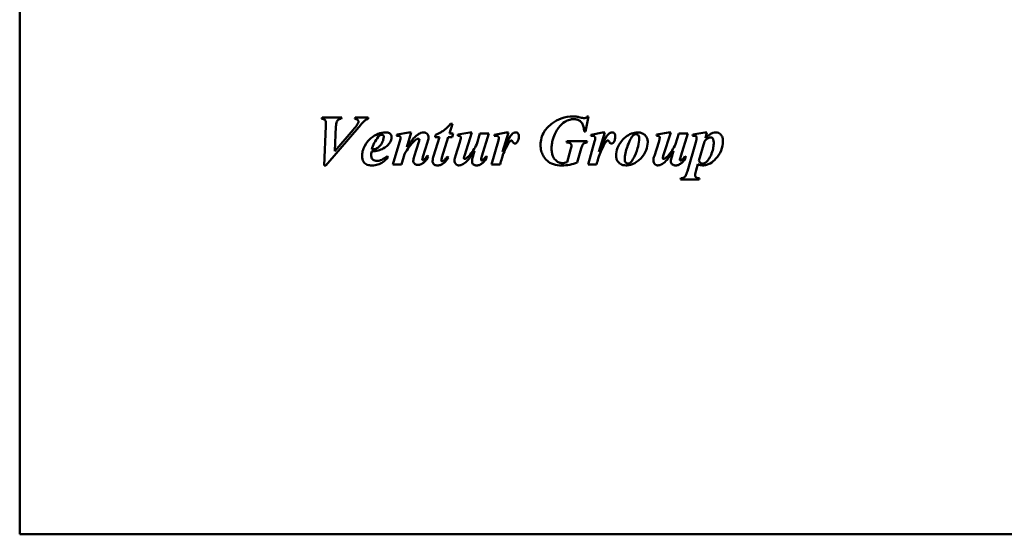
# Model space of a CAD drawing. Header units: millimetres. Extents: x 661 to 1019, y 378 to 810.
# Tile 1 of 3: x 661 to 829, y 506 to 594. Entities that reach past the tile are written whole.
import ezdxf

# ---------------------------------------------------------------- set-up
doc = ezdxf.new("R2010")
doc.units = ezdxf.units.MM
doc.header["$LTSCALE"] = 4
doc.layers.add('Widoczne (ISO)', color=7, linetype='Continuous', lineweight=50)

msp = doc.modelspace()

# ---------------------------------------------------------------- linework, layer by layer
at = {"layer": 'Widoczne (ISO)'}
for p, q in [((661, 639.8), (661, 506.2)), ((712.56, 577.3), (712.49, 577.09)), ((712.56, 577.3), (715.92, 577.3)), ((713.2, 569.12), (719.17, 576.05)), ((715.85, 577.09), (715.92, 577.3)), ((718.22, 577.3), (718.14, 577.09)), ((718.22, 577.3), (720.43, 577.3)), ((720.43, 577.09), (720.43, 577.3)), ((734.29, 574.61), (734.79, 576.22)), ((734.47, 576.22), (734.79, 576.22)), ((757.47, 574.92), (758.02, 577.49)), ((757.81, 577.49), (758.02, 577.49)), ((713.2, 575.81), (712.94, 569.12)), ((714.75, 571.58), (714.94, 575.75)), ((717.87, 575.21), (714.75, 571.58)), ((725.35, 574.42), (725.28, 574.2)), ((727.39, 574.77), (725.35, 574.42)), ((727, 572.24), (727.77, 574.77)), ((727.39, 574.77), (727.77, 574.77)), ((731.94, 574.37), (731.83, 573.93)), ((734.29, 574.61), (734.95, 574.61)), ((734.75, 573.93), (734.95, 574.61)), ((735.75, 574.42), (735.7, 574.2)), ((737.75, 574.77), (735.75, 574.42)), ((736.84, 570.77), (738.1, 574.77)), ((737.75, 574.77), (738.1, 574.77)), ((739.5, 574.56), (738.94, 572.75)), ((741, 574.61), (739.5, 574.56)), ((739.82, 570.69), (741, 574.61)), ((742, 574.38), (741.94, 574.21)), ((743.97, 574.77), (742, 574.38)), ((743.32, 571.46), (744.36, 574.77)), ((743.97, 574.77), (744.36, 574.77)), ((757.47, 574.92), (757.26, 574.92)), ((758.45, 574.38), (758.39, 574.21)), ((760.42, 574.77), (758.45, 574.38)), ((759.77, 571.46), (760.81, 574.77)), ((760.42, 574.77), (760.81, 574.77)), ((769.68, 574.42), (769.62, 574.2)), ((771.67, 574.77), (769.68, 574.42)), ((770.76, 570.77), (772.02, 574.77)), ((771.67, 574.77), (772.02, 574.77)), ((773.42, 574.56), (772.87, 572.75)), ((774.92, 574.61), (773.42, 574.56)), ((773.74, 570.69), (774.92, 574.61)), ((775.82, 574.44), (775.75, 574.21)), ((777.85, 574.77), (775.82, 574.44)), ((777.85, 574.77), (778.21, 574.77)), ((777.94, 573.81), (778.21, 574.77)), ((725.77, 573.08), (724.62, 569.3)), ((729.07, 573.16), (728.27, 570.63)), ((729.76, 570.61), (730.56, 573.09)), ((732.58, 573.93), (731.58, 570.73)), ((732.58, 573.93), (731.83, 573.93)), ((733.01, 570.47), (734.08, 573.93)), ((734.75, 573.93), (734.08, 573.93)), ((736.06, 573.12), (735.32, 570.76)), ((742.6, 573.21), (741.48, 569.3)), ((754.33, 573.26), (754.27, 573.04)), ((754.33, 573.26), (757.77, 573.26)), ((757.71, 573.04), (757.77, 573.26)), ((759.05, 573.21), (757.93, 569.3)), ((769.98, 573.12), (769.24, 570.76)), ((776.3, 573.13), (774.87, 568.17)), ((776.83, 569.91), (777.77, 573.24)), ((726.13, 569.3), (726.64, 571.05)), ((738.59, 571.62), (738.3, 570.62)), ((754.94, 571.82), (754.34, 569.7)), ((756.09, 569.64), (756.78, 572.02)), ((772.51, 571.62), (772.22, 570.62)), ((723.86, 570.56), (723.68, 570.71)), ((726.13, 569.3), (724.62, 569.3)), ((730.73, 570.67), (730.51, 570.8)), ((734.12, 570.51), (733.91, 570.64)), ((740.74, 570.57), (740.54, 570.71)), ((742.92, 569.3), (741.48, 569.3)), ((759.38, 569.3), (757.93, 569.3)), ((774.66, 570.57), (774.46, 570.71)), ((776.37, 568.3), (776.68, 569.36)), ((713.2, 569.12), (712.94, 569.12)), ((773.77, 566.94), (773.71, 566.72)), ((776.86, 566.72), (773.71, 566.72)), ((776.86, 566.72), (776.91, 566.94)), ((661, 506.2), (832.5, 506.2))]:
    msp.add_line(p, q, dxfattribs=at)
for points, knots in [([(713.22, 576.43), (713.22, 576.5), (713.21, 576.57), (713.18, 576.71), (713.16, 576.76), (713.09, 576.88), (713.04, 576.92), (712.96, 576.98), (712.9, 577), (712.73, 577.06), (712.6, 577.08), (712.49, 577.09)], [0, 0, 0, 0, 0.0218273, 0.0218273, 0.0403496, 0.0403496, 0.0635776, 0.0635776, 0.1088499, 0.1088499, 0.1916639, 0.1916639, 0.1916639, 0.1916639]), ([(713.2, 575.81), (713.2, 575.94), (713.21, 576.06), (713.22, 576.31), (713.22, 576.41), (713.22, 576.43)], [0, 0, 0, 0, 0.03709445, 0.03709445, 0.07794275, 0.07794275, 0.07794275, 0.07794275]), ([(715.85, 577.09), (715.75, 577.09), (715.65, 577.08), (715.47, 577.03), (715.39, 576.99), (715.26, 576.89), (715.21, 576.84), (715.14, 576.75), (715.1, 576.68), (714.99, 576.38), (714.96, 576.07), (714.94, 575.75)], [0, 0, 0, 0, 0.0297325, 0.0297325, 0.0559887, 0.0559887, 0.0807501, 0.0807501, 0.125334, 0.125334, 0.2705869, 0.2705869, 0.2705869, 0.2705869]), ([(717.87, 575.21), (718.11, 575.48), (718.43, 575.86), (718.66, 576.24), (718.7, 576.33), (718.75, 576.48), (718.77, 576.57), (718.77, 576.65)], [0, 0, 0, 0, 0.1077348, 0.1077348, 0.1644793, 0.1644793, 0.230338, 0.230338, 0.230338, 0.230338]), ([(718.77, 576.65), (718.77, 576.69), (718.76, 576.72), (718.73, 576.8), (718.72, 576.83), (718.64, 576.92), (718.58, 576.96), (718.46, 577.02), (718.31, 577.06), (718.14, 577.09)], [0, 0, 0, 0, 0.0113168, 0.0113168, 0.0229223, 0.0229223, 0.0476398, 0.0476398, 0.1671753, 0.1671753, 0.1671753, 0.1671753]), ([(719.97, 576.88), (719.85, 576.79), (719.69, 576.63), (719.43, 576.36), (719.29, 576.2), (719.17, 576.05)], [0, 0, 0, 0, 0.04665221, 0.04665221, 0.09429163, 0.09429163, 0.09429163, 0.09429163]), ([(720.43, 577.09), (720.35, 577.07), (720.26, 577.04), (720.17, 577), (720.1, 576.97), (720.03, 576.93), (719.97, 576.88)], [0, 0, 0, 0, 0.02732072, 0.02732072, 0.02732072, 0.05112707, 0.05112707, 0.05112707, 0.05112707]), ([(731.94, 574.37), (732.27, 574.49), (732.58, 574.64), (733.23, 575.02), (733.68, 575.35), (734.47, 576.22)], [0, 0, 0, 0, 0.1037503, 0.1037503, 0.2247604, 0.2247604, 0.2247604, 0.2247604]), ([(749.83, 572.61), (749.83, 573.02), (749.88, 573.43), (750.09, 574.19), (750.25, 574.54), (750.8, 575.46), (751.29, 575.94), (751.85, 576.35)], [0, 0, 0, 0, 0.1229578, 0.1229578, 0.238777, 0.238777, 0.4446975, 0.4446975, 0.4446975, 0.4446975]), ([(755.47, 577.03), (755.25, 577.03), (755.02, 577), (754.51, 576.86), (754.24, 576.73), (753.59, 576.33), (753.23, 576.01), (752.56, 575.1), (752.17, 574.41), (751.86, 573.3), (751.8, 573.02), (751.73, 572.48), (751.71, 572.22), (751.71, 571.96)], [0, 0, 0, 0, 0.0682798, 0.0682798, 0.1589783, 0.1589783, 0.2968861, 0.2968861, 0.4265092, 0.4265092, 0.4684486, 0.4684486, 0.5072841, 0.5072841, 0.5072841, 0.5072841]), ([(751.85, 576.35), (752.3, 576.68), (752.79, 576.94), (753.32, 577.13), (754, 577.38), (754.7, 577.49), (755.42, 577.49)], [0, 0, 0, 0, 0.1690319, 0.1690319, 0.1690319, 0.3845571, 0.3845571, 0.3845571, 0.3845571]), ([(755.42, 577.49), (755.53, 577.49), (755.64, 577.48), (755.76, 577.48), (755.86, 577.47), (755.96, 577.46), (756.07, 577.45)], [0, 0, 0, 0, 0.0334696, 0.0334696, 0.0334696, 0.064741, 0.064741, 0.064741, 0.064741]), ([(757.26, 574.92), (757.25, 575.19), (757.22, 575.47), (757.1, 575.94), (757.03, 576.15), (756.79, 576.53), (756.64, 576.65), (756.39, 576.83), (756.23, 576.91), (755.87, 577.01), (755.67, 577.03), (755.47, 577.03)], [0, 0, 0, 0, 0.0816768, 0.0816768, 0.1458642, 0.1458642, 0.2175095, 0.2175095, 0.3065516, 0.3065516, 0.4072361, 0.4072361, 0.4072361, 0.4072361]), ([(756.07, 577.45), (756.16, 577.44), (756.28, 577.41), (756.37, 577.39), (756.52, 577.36), (756.68, 577.32), (756.83, 577.28)], [0, 0, 0, 0, 0.02753206, 0.02753206, 0.02753206, 0.07445875, 0.07445875, 0.07445875, 0.07445875]), ([(756.83, 577.28), (756.93, 577.26), (757.03, 577.24), (757.13, 577.22), (757.19, 577.21), (757.26, 577.2), (757.32, 577.2)], [0, 0, 0, 0, 0.02887789, 0.02887789, 0.02887789, 0.04793219, 0.04793219, 0.04793219, 0.04793219]), ([(757.32, 577.2), (757.38, 577.2), (757.44, 577.21), (757.5, 577.23), (757.55, 577.26), (757.61, 577.29), (757.66, 577.33), (757.71, 577.38), (757.76, 577.43), (757.81, 577.49)], [0, 0, 0, 0, 0.01876032, 0.01876032, 0.01876032, 0.03739625, 0.03739625, 0.03739625, 0.05904613, 0.05904613, 0.05904613, 0.05904613]), ([(719.38, 570.7), (719.38, 570.99), (719.41, 571.28), (719.57, 571.88), (719.69, 572.18), (720.18, 573.1), (720.57, 573.51), (721.3, 574.12), (721.75, 574.36), (722.54, 574.68), (722.97, 574.77), (723.42, 574.77)], [0, 0, 0, 0, 0.0872965, 0.0872965, 0.1854515, 0.1854515, 0.39948, 0.39948, 0.669699, 0.669699, 0.9621285, 0.9621285, 0.9621285, 0.9621285]), ([(722.77, 574.38), (722.71, 574.38), (722.65, 574.37), (722.53, 574.32), (722.47, 574.29), (722.31, 574.18), (722.22, 574.08), (722.13, 573.99)], [-0.07553171, -0.07553171, -0.07553171, -0.07553171, -0.05812386, -0.05812386, -0.03755816, -0.03755816, 0, 0, 0, 0]), ([(723.09, 574.03), (723.09, 574.08), (723.09, 574.14), (723.07, 574.19), (723.05, 574.24), (723.02, 574.27), (723, 574.29), (722.97, 574.32), (722.94, 574.34), (722.9, 574.36), (722.86, 574.37), (722.81, 574.38), (722.77, 574.38)], [0, 0, 0, 0, 0.01618045, 0.01618045, 0.01618045, 0.03190449, 0.03190449, 0.03190449, 0.05700999, 0.05700999, 0.05700999, 0.08526115, 0.08526115, 0.08526115, 0.08526115]), ([(723.42, 574.77), (723.54, 574.77), (723.66, 574.76), (723.87, 574.72), (723.97, 574.68), (724.16, 574.56), (724.23, 574.48), (724.33, 574.35), (724.37, 574.28), (724.42, 574.12), (724.43, 574.03), (724.43, 573.94)], [0, 0, 0, 0, 0.0352948, 0.0352948, 0.0653163, 0.0653163, 0.1045154, 0.1045154, 0.1470074, 0.1470074, 0.1913937, 0.1913937, 0.1913937, 0.1913937]), ([(728.17, 573.76), (728.37, 573.97), (728.61, 574.19), (728.93, 574.43), (729.14, 574.57), (729.58, 574.74), (729.76, 574.77), (729.93, 574.77)], [0, 0, 0, 0, 0.0869024, 0.0869024, 0.1196737, 0.1196737, 0.1389978, 0.1389978, 0.1389978, 0.1389978]), ([(729.93, 574.77), (729.99, 574.77), (730.06, 574.77), (730.18, 574.74), (730.24, 574.71), (730.4, 574.62), (730.48, 574.54), (730.59, 574.4), (730.64, 574.31), (730.71, 574.11), (730.72, 574), (730.72, 573.88)], [0, 0, 0, 0, 0.0191088, 0.0191088, 0.0376763, 0.0376763, 0.0763028, 0.0763028, 0.1316412, 0.1316412, 0.1912405, 0.1912405, 0.1912405, 0.1912405]), ([(743.32, 571.46), (743.54, 571.97), (743.79, 572.51), (744.3, 573.52), (744.64, 574.15), (744.92, 574.44)], [0, 0, 0, 0, 0.1672942, 0.1672942, 0.3462569, 0.3462569, 0.3462569, 0.3462569]), ([(744.92, 574.44), (745.01, 574.53), (745.11, 574.62), (745.28, 574.71), (745.34, 574.73), (745.47, 574.77), (745.53, 574.77), (745.59, 574.77)], [0, 0, 0, 0, 0.03829056, 0.03829056, 0.05784511, 0.05784511, 0.07659457, 0.07659457, 0.07659457, 0.07659457]), ([(745.59, 574.77), (745.66, 574.77), (745.73, 574.76), (745.79, 574.74), (745.85, 574.71), (745.9, 574.68), (745.94, 574.64), (745.96, 574.62), (745.97, 574.61), (745.98, 574.59), (746.01, 574.56), (746.04, 574.52), (746.07, 574.46), (746.09, 574.4), (746.11, 574.34), (746.12, 574.29), (746.13, 574.22), (746.13, 574.15), (746.13, 574.08)], [0, 0, 0, 0, 0.02093019, 0.02093019, 0.02093019, 0.0394138, 0.0394138, 0.0394138, 0.04451318, 0.04451318, 0.04451318, 0.05552191, 0.05552191, 0.05552191, 0.06573365, 0.06573365, 0.06573365, 0.07747036, 0.07747036, 0.07747036, 0.07747036]), ([(759.77, 571.46), (759.99, 571.97), (760.24, 572.51), (760.75, 573.52), (761.09, 574.15), (761.38, 574.44)], [0, 0, 0, 0, 0.1672942, 0.1672942, 0.3462569, 0.3462569, 0.3462569, 0.3462569]), ([(761.38, 574.44), (761.46, 574.53), (761.56, 574.62), (761.73, 574.71), (761.79, 574.73), (761.92, 574.77), (761.98, 574.77), (762.04, 574.77)], [0, 0, 0, 0, 0.03829056, 0.03829056, 0.05784511, 0.05784511, 0.07659457, 0.07659457, 0.07659457, 0.07659457]), ([(762.04, 574.77), (762.11, 574.77), (762.18, 574.76), (762.24, 574.74), (762.3, 574.71), (762.35, 574.68), (762.4, 574.64), (762.41, 574.62), (762.42, 574.61), (762.43, 574.59), (762.46, 574.56), (762.49, 574.52), (762.52, 574.46), (762.54, 574.4), (762.56, 574.34), (762.57, 574.29), (762.58, 574.22), (762.58, 574.15), (762.58, 574.08)], [0, 0, 0, 0, 0.02093019, 0.02093019, 0.02093019, 0.0394138, 0.0394138, 0.0394138, 0.04451318, 0.04451318, 0.04451318, 0.05552191, 0.05552191, 0.05552191, 0.06573365, 0.06573365, 0.06573365, 0.07747036, 0.07747036, 0.07747036, 0.07747036]), ([(762.72, 570.79), (762.72, 571.24), (762.8, 571.69), (763.04, 572.33), (763.3, 572.96), (764.01, 573.71), (764.19, 573.88), (764.63, 574.21), (764.96, 574.43), (765.7, 574.71), (766.04, 574.77), (766.4, 574.77)], [0, 0, 0, 0, 0.1370693, 0.1370693, 0.2060012, 0.2060012, 0.2219751, 0.2219751, 0.2363619, 0.2363619, 0.2484018, 0.2484018, 0.2484018, 0.2484018]), ([(766.16, 574.46), (766.06, 574.46), (765.96, 574.45), (765.87, 574.41), (765.78, 574.38), (765.71, 574.34), (765.64, 574.28)], [0, 0, 0, 0, 0.02938927, 0.02938927, 0.02938927, 0.05713154, 0.05713154, 0.05713154, 0.05713154]), ([(766.65, 573.82), (766.65, 573.93), (766.64, 574.04), (766.57, 574.21), (766.53, 574.27), (766.43, 574.37), (766.38, 574.4), (766.3, 574.44), (766.27, 574.45), (766.22, 574.46), (766.19, 574.46), (766.16, 574.46)], [-0.1022673, -0.1022673, -0.1022673, -0.1022673, -0.0603042, -0.0603042, -0.0353895, -0.0353895, -0.0172447, -0.0172447, -0.0086947, -0.0086947, 0, 0, 0, 0]), ([(766.4, 574.77), (766.55, 574.77), (766.69, 574.76), (766.98, 574.69), (767.11, 574.64), (767.38, 574.51), (767.56, 574.4), (767.86, 574.05), (767.94, 573.88), (768.07, 573.54), (768.11, 573.32), (768.11, 573.11)], [0, 0, 0, 0, 0.0438288, 0.0438288, 0.0874922, 0.0874922, 0.1344235, 0.1344235, 0.1748431, 0.1748431, 0.2314813, 0.2314813, 0.2314813, 0.2314813]), ([(777.94, 573.81), (778.17, 574.02), (778.44, 574.25), (778.82, 574.5), (779, 574.61), (779.41, 574.74), (779.58, 574.77), (779.75, 574.77)], [0, 0, 0, 0, 0.0922617, 0.0922617, 0.1366367, 0.1366367, 0.168426, 0.168426, 0.168426, 0.168426]), ([(779.75, 574.77), (779.91, 574.77), (780.05, 574.75), (780.31, 574.64), (780.41, 574.57), (780.64, 574.34), (780.73, 574.17), (780.83, 573.94), (780.87, 573.82), (780.91, 573.57), (780.92, 573.43), (780.92, 573.3)], [0, 0, 0, 0, 0.0453466, 0.0453466, 0.0834158, 0.0834158, 0.1431482, 0.1431482, 0.2037893, 0.2037893, 0.2694081, 0.2694081, 0.2694081, 0.2694081]), ([(723.09, 574.03), (723.09, 573.85), (723.06, 573.68), (722.95, 573.28), (722.85, 573.08), (722.58, 572.6), (722.37, 572.39), (722, 572.1), (721.85, 572.03), (721.52, 571.91), (721.27, 571.86), (721.05, 571.83)], [0, 0, 0, 0, 0.0528421, 0.0528421, 0.124449, 0.124449, 0.3394936, 0.3394936, 0.5557031, 0.5557031, 0.9300854, 0.9300854, 0.9300854, 0.9300854]), ([(722.13, 573.99), (721.86, 573.69), (721.65, 573.33), (721.3, 572.6), (721.16, 572.21), (721.05, 571.83)], [-0.2412905, -0.2412905, -0.2412905, -0.2412905, -0.1207898, -0.1207898, 0, 0, 0, 0]), ([(724.18, 573.11), (724.05, 572.89), (723.9, 572.7), (723.61, 572.43), (723.39, 572.23), (722.73, 571.88), (722.45, 571.78), (722.15, 571.7)], [0, 0, 0, 0, 0.0748484, 0.0748484, 0.1171597, 0.1171597, 0.1466755, 0.1466755, 0.1466755, 0.1466755]), ([(724.43, 573.94), (724.43, 573.8), (724.41, 573.66), (724.37, 573.52), (724.32, 573.37), (724.26, 573.24), (724.18, 573.11)], [0, 0, 0, 0, 0.04332891, 0.04332891, 0.04332891, 0.08886551, 0.08886551, 0.08886551, 0.08886551]), ([(725.94, 573.88), (725.94, 573.92), (725.93, 573.96), (725.92, 574), (725.91, 574.02), (725.9, 574.04), (725.88, 574.05), (725.88, 574.06), (725.87, 574.07), (725.87, 574.07), (725.84, 574.1), (725.81, 574.12), (725.78, 574.13), (725.76, 574.14), (725.74, 574.15), (725.72, 574.16), (725.68, 574.17), (725.64, 574.18), (725.61, 574.18), (725.52, 574.2), (725.4, 574.2), (725.28, 574.2)], [0, 0, 0, 0, 0.0120599, 0.0120599, 0.0120599, 0.0195084, 0.0195084, 0.0195084, 0.0242515, 0.0242515, 0.0242515, 0.0439097, 0.0439097, 0.0439097, 0.0574315, 0.0574315, 0.0574315, 0.0833186, 0.0833186, 0.0833186, 0.1664059, 0.1664059, 0.1664059, 0.1664059]), ([(725.77, 573.08), (725.81, 573.21), (725.84, 573.35), (725.91, 573.62), (725.93, 573.77), (725.94, 573.88)], [0, 0, 0, 0, 0.04101168, 0.04101168, 0.08127288, 0.08127288, 0.08127288, 0.08127288]), ([(728.37, 573.38), (728.01, 573.06), (727.69, 572.68), (727.13, 571.9), (726.87, 571.48), (726.64, 571.05)], [0, 0, 0, 0, 0.1442359, 0.1442359, 0.2885523, 0.2885523, 0.2885523, 0.2885523]), ([(727, 572.24), (727.18, 572.5), (727.38, 572.77), (727.67, 573.16), (727.79, 573.31), (727.99, 573.55), (728.08, 573.66), (728.17, 573.76)], [0, 0, 0, 0, 0.0940699, 0.0940699, 0.1484438, 0.1484438, 0.188019, 0.188019, 0.188019, 0.188019]), ([(728.96, 573.69), (728.92, 573.69), (728.87, 573.68), (728.77, 573.65), (728.72, 573.63), (728.57, 573.54), (728.46, 573.46), (728.37, 573.38)], [0, 0, 0, 0, 0.01387319, 0.01387319, 0.03035796, 0.03035796, 0.06718857, 0.06718857, 0.06718857, 0.06718857]), ([(729.16, 573.53), (729.16, 573.54), (729.16, 573.56), (729.15, 573.58), (729.14, 573.59), (729.13, 573.61), (729.12, 573.62), (729.11, 573.63), (729.11, 573.63), (729.1, 573.64), (729.09, 573.65), (729.08, 573.66), (729.06, 573.67), (729.04, 573.67), (729.03, 573.68), (729.01, 573.68), (729, 573.69), (728.98, 573.69), (728.96, 573.69)], [0, 0, 0, 0, 0.00536065, 0.00536065, 0.00536065, 0.01082724, 0.01082724, 0.01082724, 0.0130339, 0.0130339, 0.0130339, 0.0163224, 0.0163224, 0.0163224, 0.01923236, 0.01923236, 0.01923236, 0.02224518, 0.02224518, 0.02224518, 0.02224518]), ([(729.07, 573.16), (729.09, 573.22), (729.12, 573.28), (729.15, 573.41), (729.16, 573.47), (729.16, 573.53)], [0, 0, 0, 0, 0.01898054, 0.01898054, 0.03779226, 0.03779226, 0.03779226, 0.03779226]), ([(730.72, 573.88), (730.72, 573.76), (730.71, 573.64), (730.68, 573.52), (730.65, 573.38), (730.61, 573.23), (730.56, 573.09)], [0, 0, 0, 0, 0.03597919, 0.03597919, 0.03597919, 0.08017508, 0.08017508, 0.08017508, 0.08017508]), ([(736.22, 573.9), (736.22, 573.93), (736.22, 573.97), (736.21, 574), (736.2, 574.02), (736.19, 574.04), (736.18, 574.05), (736.17, 574.06), (736.16, 574.07), (736.15, 574.08), (736.13, 574.11), (736.1, 574.13), (736.06, 574.15), (736.05, 574.15), (736.04, 574.16), (736.03, 574.16), (736, 574.17), (735.97, 574.18), (735.93, 574.19), (735.86, 574.2), (735.77, 574.2), (735.7, 574.2)], [0, 0, 0, 0, 0.0108304, 0.0108304, 0.0108304, 0.01548472, 0.01548472, 0.01548472, 0.01745161, 0.01745161, 0.01745161, 0.02376096, 0.02376096, 0.02376096, 0.02554242, 0.02554242, 0.02554242, 0.03059851, 0.03059851, 0.03059851, 0.03887679, 0.03887679, 0.03887679, 0.03887679]), ([(736.06, 573.12), (736.1, 573.25), (736.14, 573.4), (736.2, 573.68), (736.22, 573.81), (736.22, 573.9)], [0, 0, 0, 0, 0.04136502, 0.04136502, 0.08593279, 0.08593279, 0.08593279, 0.08593279]), ([(737.61, 570.73), (737.88, 571.03), (738.12, 571.37), (738.55, 572.04), (738.76, 572.4), (738.94, 572.75)], [0, 0, 0, 0, 0.1188652, 0.1188652, 0.2390822, 0.2390822, 0.2390822, 0.2390822]), ([(742.71, 573.79), (742.71, 573.84), (742.71, 573.89), (742.68, 573.99), (742.65, 574.02), (742.61, 574.08), (742.57, 574.11), (742.46, 574.17), (742.39, 574.19), (742.23, 574.21), (742.08, 574.21), (741.94, 574.21)], [0, 0, 0, 0, 0.0142551, 0.0142551, 0.0320308, 0.0320308, 0.0784816, 0.0784816, 0.1477127, 0.1477127, 0.2881424, 0.2881424, 0.2881424, 0.2881424]), ([(742.6, 573.21), (742.63, 573.31), (742.65, 573.41), (742.69, 573.6), (742.71, 573.72), (742.71, 573.79)], [0, 0, 0, 0, 0.02956753, 0.02956753, 0.05720682, 0.05720682, 0.05720682, 0.05720682]), ([(744.75, 573.36), (744.69, 573.32), (744.62, 573.26), (744.49, 573.11), (744.41, 573.02), (744.05, 572.42), (743.76, 571.75), (743.47, 571.07), (743.37, 570.8), (743.12, 570), (743.02, 569.64), (742.92, 569.3)], [0, 0, 0, 0, 0.0202837, 0.0202837, 0.0385502, 0.0385502, 0.0806443, 0.0806443, 0.1577341, 0.1577341, 0.2113069, 0.2113069, 0.2113069, 0.2113069]), ([(744.87, 573.39), (744.85, 573.39), (744.83, 573.38), (744.81, 573.38), (744.79, 573.37), (744.77, 573.37), (744.75, 573.36)], [0, 0, 0, 0, 0.00562513, 0.00562513, 0.00562513, 0.01226722, 0.01226722, 0.01226722, 0.01226722]), ([(745.47, 572.87), (745.43, 572.87), (745.39, 572.88), (745.32, 572.9), (745.29, 572.92), (745.21, 572.97), (745.18, 573.01), (745.12, 573.1), (745.1, 573.14), (745.03, 573.27), (745.01, 573.32), (744.95, 573.36), (744.93, 573.37), (744.9, 573.39), (744.88, 573.39), (744.87, 573.39)], [0, 0, 0, 0, 0.01188907, 0.01188907, 0.02316316, 0.02316316, 0.03911506, 0.03911506, 0.05425755, 0.05425755, 0.06381606, 0.06381606, 0.06696568, 0.06696568, 0.06987572, 0.06987572, 0.06987572, 0.06987572]), ([(745.86, 573.12), (745.83, 573.08), (745.79, 573.03), (745.72, 572.97), (745.69, 572.94), (745.62, 572.9), (745.59, 572.89), (745.53, 572.88), (745.5, 572.87), (745.47, 572.87)], [0, 0, 0, 0, 0.01595938, 0.01595938, 0.02970333, 0.02970333, 0.03882253, 0.03882253, 0.04780548, 0.04780548, 0.04780548, 0.04780548]), ([(746.13, 574.08), (746.13, 573.9), (746.11, 573.73), (746.06, 573.56), (746.02, 573.4), (745.95, 573.25), (745.86, 573.12)], [0, 0, 0, 0, 0.0529921, 0.0529921, 0.0529921, 0.1020119, 0.1020119, 0.1020119, 0.1020119]), ([(753.42, 569.12), (752.94, 569.12), (752.46, 569.18), (751.57, 569.47), (751.25, 569.68), (750.64, 570.21), (750.4, 570.59), (750.13, 571.08), (750.02, 571.35), (749.87, 571.96), (749.83, 572.28), (749.83, 572.61)], [0, 0, 0, 0, 0.1429509, 0.1429509, 0.2827412, 0.2827412, 0.4947659, 0.4947659, 0.7290409, 0.7290409, 0.9884231, 0.9884231, 0.9884231, 0.9884231]), ([(755.1, 572.52), (755.1, 572.57), (755.09, 572.63), (755.06, 572.73), (755.03, 572.77), (754.96, 572.85), (754.92, 572.9), (754.78, 572.97), (754.69, 573), (754.48, 573.04), (754.37, 573.04), (754.27, 573.04)], [0, 0, 0, 0, 0.01622196, 0.01622196, 0.03233694, 0.03233694, 0.04794017, 0.04794017, 0.06947956, 0.06947956, 0.09167966, 0.09167966, 0.09167966, 0.09167966]), ([(756.96, 572.62), (756.93, 572.56), (756.89, 572.43), (756.83, 572.23), (756.81, 572.12), (756.78, 572.02)], [0, 0, 0, 0, 0.02095619, 0.02095619, 0.04107916, 0.04107916, 0.04107916, 0.04107916]), ([(757.71, 573.04), (757.56, 573.03), (757.41, 573.01), (757.23, 572.92), (757.17, 572.88), (757.04, 572.76), (757, 572.7), (756.96, 572.62)], [0, 0, 0, 0, 0.04530552, 0.04530552, 0.06712877, 0.06712877, 0.08597709, 0.08597709, 0.08597709, 0.08597709]), ([(759.17, 573.79), (759.17, 573.84), (759.16, 573.89), (759.13, 573.99), (759.11, 574.02), (759.06, 574.08), (759.02, 574.11), (758.91, 574.17), (758.85, 574.19), (758.68, 574.21), (758.53, 574.21), (758.39, 574.21)], [0, 0, 0, 0, 0.0142551, 0.0142551, 0.0320308, 0.0320308, 0.0784816, 0.0784816, 0.1477127, 0.1477127, 0.2881424, 0.2881424, 0.2881424, 0.2881424]), ([(759.05, 573.21), (759.08, 573.31), (759.1, 573.41), (759.14, 573.6), (759.17, 573.72), (759.17, 573.79)], [0, 0, 0, 0, 0.02956753, 0.02956753, 0.05720682, 0.05720682, 0.05720682, 0.05720682]), ([(761.2, 573.36), (761.14, 573.32), (761.07, 573.26), (760.94, 573.11), (760.86, 573.02), (760.5, 572.42), (760.21, 571.75), (759.92, 571.07), (759.82, 570.8), (759.57, 570), (759.47, 569.64), (759.38, 569.3)], [0, 0, 0, 0, 0.0202837, 0.0202837, 0.0385502, 0.0385502, 0.0806443, 0.0806443, 0.1577341, 0.1577341, 0.2113069, 0.2113069, 0.2113069, 0.2113069]), ([(761.32, 573.39), (761.3, 573.39), (761.28, 573.38), (761.26, 573.38), (761.24, 573.37), (761.22, 573.37), (761.2, 573.36)], [0, 0, 0, 0, 0.00562513, 0.00562513, 0.00562513, 0.01226722, 0.01226722, 0.01226722, 0.01226722]), ([(761.92, 572.87), (761.88, 572.87), (761.85, 572.88), (761.77, 572.9), (761.74, 572.92), (761.66, 572.97), (761.63, 573.01), (761.58, 573.1), (761.55, 573.14), (761.48, 573.27), (761.46, 573.32), (761.4, 573.36), (761.38, 573.37), (761.35, 573.39), (761.33, 573.39), (761.32, 573.39)], [0, 0, 0, 0, 0.01188907, 0.01188907, 0.02316316, 0.02316316, 0.03911506, 0.03911506, 0.05425755, 0.05425755, 0.06381606, 0.06381606, 0.06696568, 0.06696568, 0.06987572, 0.06987572, 0.06987572, 0.06987572]), ([(762.31, 573.12), (762.28, 573.08), (762.25, 573.03), (762.17, 572.97), (762.14, 572.94), (762.07, 572.9), (762.04, 572.89), (761.98, 572.88), (761.95, 572.87), (761.92, 572.87)], [0, 0, 0, 0, 0.01595937, 0.01595937, 0.02970332, 0.02970332, 0.03882252, 0.03882252, 0.04780548, 0.04780548, 0.04780548, 0.04780548]), ([(762.58, 574.08), (762.58, 573.9), (762.56, 573.73), (762.52, 573.56), (762.47, 573.4), (762.4, 573.25), (762.31, 573.12)], [0, 0, 0, 0, 0.0529921, 0.0529921, 0.0529921, 0.1020119, 0.1020119, 0.1020119, 0.1020119]), ([(765.64, 574.28), (765.48, 574.13), (765.32, 573.89), (764.95, 573.18), (764.74, 572.66), (764.38, 571.64), (764.18, 570.85), (764.18, 570.08)], [-0.3867773, -0.3867773, -0.3867773, -0.3867773, -0.3240857, -0.3240857, -0.2317309, -0.2317309, 0, 0, 0, 0]), ([(768.11, 573.11), (768.11, 572.64), (768.01, 572.19), (767.67, 571.33), (767.37, 570.78), (766.44, 569.82), (765.96, 569.55), (765.45, 569.33), (765.25, 569.26), (764.83, 569.16), (764.62, 569.14), (764.41, 569.14)], [0, 0, 0, 0, 0.1393118, 0.1393118, 0.280084, 0.280084, 0.420525, 0.420525, 0.5087509, 0.5087509, 0.5968669, 0.5968669, 0.5968669, 0.5968669]), ([(766.65, 573.82), (766.65, 573.34), (766.57, 572.85), (766.37, 572), (766.18, 571.36), (765.76, 570.5), (765.62, 570.23), (765.36, 569.82), (765.25, 569.68), (765.15, 569.6)], [0, 0, 0, 0, 0.1436602, 0.1436602, 0.263507, 0.263507, 0.2952168, 0.2952168, 0.3190981, 0.3190981, 0.3190981, 0.3190981]), ([(770.15, 573.9), (770.15, 573.93), (770.14, 573.97), (770.13, 574), (770.12, 574.02), (770.11, 574.04), (770.1, 574.05), (770.09, 574.06), (770.08, 574.07), (770.08, 574.08), (770.05, 574.11), (770.02, 574.13), (769.98, 574.15), (769.97, 574.15), (769.96, 574.16), (769.95, 574.16), (769.93, 574.17), (769.89, 574.18), (769.85, 574.19), (769.78, 574.2), (769.69, 574.2), (769.62, 574.2)], [0, 0, 0, 0, 0.0108304, 0.0108304, 0.0108304, 0.01548472, 0.01548472, 0.01548472, 0.01745161, 0.01745161, 0.01745161, 0.02376096, 0.02376096, 0.02376096, 0.02554242, 0.02554242, 0.02554242, 0.03059851, 0.03059851, 0.03059851, 0.03887679, 0.03887679, 0.03887679, 0.03887679]), ([(769.98, 573.12), (770.02, 573.25), (770.06, 573.4), (770.12, 573.68), (770.15, 573.81), (770.15, 573.9)], [0, 0, 0, 0, 0.04136502, 0.04136502, 0.08593279, 0.08593279, 0.08593279, 0.08593279]), ([(771.53, 570.73), (771.8, 571.03), (772.04, 571.37), (772.47, 572.04), (772.68, 572.4), (772.87, 572.75)], [0, 0, 0, 0, 0.1188652, 0.1188652, 0.2390822, 0.2390822, 0.2390822, 0.2390822]), ([(776.45, 573.92), (776.45, 573.94), (776.45, 573.97), (776.44, 574.01), (776.44, 574.03), (776.41, 574.09), (776.39, 574.11), (776.36, 574.14), (776.33, 574.15), (776.26, 574.18), (776.21, 574.19), (776.01, 574.21), (775.86, 574.21), (775.75, 574.21)], [0, 0, 0, 0, 0.0071347, 0.0071347, 0.0137169, 0.0137169, 0.0253478, 0.0253478, 0.0607927, 0.0607927, 0.116308, 0.116308, 0.1877314, 0.1877314, 0.1877314, 0.1877314]), ([(776.3, 573.13), (776.33, 573.26), (776.37, 573.4), (776.43, 573.66), (776.45, 573.81), (776.45, 573.92)], [0, 0, 0, 0, 0.0402393, 0.0402393, 0.07970862, 0.07970862, 0.07970862, 0.07970862]), ([(779.37, 573.05), (779.37, 572.77), (779.34, 572.49), (779.24, 571.91), (779.15, 571.53), (778.87, 570.81), (778.73, 570.56), (778.5, 570.18), (778.37, 570.01), (778.13, 569.74), (778.01, 569.63), (777.83, 569.51), (777.75, 569.48), (777.63, 569.44), (777.56, 569.43), (777.49, 569.43)], [0, 0, 0, 0, 0.0838879, 0.0838879, 0.1767174, 0.1767174, 0.261762, 0.261762, 0.3664602, 0.3664602, 0.4396054, 0.4396054, 0.493692, 0.493692, 0.5587844, 0.5587844, 0.5587844, 0.5587844]), ([(778.41, 573.81), (778.29, 573.74), (778.17, 573.64), (777.97, 573.45), (777.87, 573.34), (777.77, 573.24)], [-0.08358358, -0.08358358, -0.08358358, -0.08358358, -0.04221086, -0.04221086, 0, 0, 0, 0]), ([(778.81, 573.92), (778.74, 573.92), (778.67, 573.91), (778.6, 573.89), (778.53, 573.87), (778.47, 573.85), (778.41, 573.81)], [0, 0, 0, 0, 0.02076061, 0.02076061, 0.02076061, 0.04187337, 0.04187337, 0.04187337, 0.04187337]), ([(779.37, 573.05), (779.37, 573.24), (779.35, 573.42), (779.27, 573.61), (779.23, 573.69), (779.11, 573.81), (779.06, 573.85), (778.96, 573.89), (778.93, 573.9), (778.87, 573.91), (778.84, 573.92), (778.81, 573.92)], [-0.1719097, -0.1719097, -0.1719097, -0.1719097, -0.0725189, -0.0725189, -0.0393241, -0.0393241, -0.0193389, -0.0193389, -0.0098009, -0.0098009, 0, 0, 0, 0]), ([(780.92, 573.3), (780.92, 572.74), (780.83, 572.2), (780.42, 571.17), (780.12, 570.71), (779.75, 570.3)], [0, 0, 0, 0, 0.1667608, 0.1667608, 0.3332408, 0.3332408, 0.3332408, 0.3332408]), ([(721, 571.52), (720.98, 571.4), (720.97, 571.28), (720.96, 571.17), (720.95, 571.08), (720.94, 570.98), (720.94, 570.88)], [0, 0, 0, 0, 0.03482046, 0.03482046, 0.03482046, 0.06268652, 0.06268652, 0.06268652, 0.06268652]), ([(722.15, 571.7), (721.99, 571.65), (721.81, 571.62), (721.65, 571.59), (721.43, 571.56), (721.21, 571.54), (721, 571.52)], [0, 0, 0, 0, 0.0504727, 0.0504727, 0.0504727, 0.1152931, 0.1152931, 0.1152931, 0.1152931]), ([(738.59, 571.62), (738.42, 571.37), (738.24, 571.11), (737.91, 570.65), (737.67, 570.32), (737.49, 570.11)], [0, 0, 0, 0, 0.0897812, 0.0897812, 0.1730815, 0.1730815, 0.1730815, 0.1730815]), ([(751.71, 571.96), (751.71, 571.7), (751.73, 571.44), (751.83, 570.98), (751.89, 570.77), (752.14, 570.28), (752.32, 570.09), (752.63, 569.82), (752.8, 569.71), (753.17, 569.57), (753.37, 569.53), (753.57, 569.53)], [0, 0, 0, 0, 0.0766639, 0.0766639, 0.1420323, 0.1420323, 0.2401537, 0.2401537, 0.3319416, 0.3319416, 0.4238193, 0.4238193, 0.4238193, 0.4238193]), ([(754.94, 571.82), (754.98, 571.93), (755.01, 572.06), (755.08, 572.32), (755.1, 572.44), (755.1, 572.52)], [0, 0, 0, 0, 0.03558059, 0.03558059, 0.08070985, 0.08070985, 0.08070985, 0.08070985]), ([(772.51, 571.62), (772.34, 571.37), (772.17, 571.11), (771.83, 570.65), (771.59, 570.32), (771.41, 570.11)], [0, 0, 0, 0, 0.0897812, 0.0897812, 0.1730815, 0.1730815, 0.1730815, 0.1730815]), ([(721.11, 569.14), (720.91, 569.14), (720.71, 569.15), (720.36, 569.23), (720.2, 569.28), (719.95, 569.42), (719.85, 569.5), (719.74, 569.62), (719.69, 569.69), (719.54, 569.92), (719.48, 570.07), (719.39, 570.38), (719.38, 570.54), (719.38, 570.7)], [0, 0, 0, 0, 0.0595833, 0.0595833, 0.1077773, 0.1077773, 0.1468344, 0.1468344, 0.155674, 0.155674, 0.1678882, 0.1678882, 0.1804891, 0.1804891, 0.1804891, 0.1804891]), ([(720.94, 570.88), (720.94, 570.79), (720.95, 570.69), (721, 570.51), (721.03, 570.42), (721.14, 570.23), (721.22, 570.15), (721.37, 570.04), (721.46, 569.99), (721.66, 569.92), (721.77, 569.91), (721.88, 569.91)], [0, 0, 0, 0, 0.0294453, 0.0294453, 0.0562583, 0.0562583, 0.096605, 0.096605, 0.146157, 0.146157, 0.1999116, 0.1999116, 0.1999116, 0.1999116]), ([(723.86, 570.56), (723.58, 570.24), (723.26, 569.94), (722.7, 569.54), (722.42, 569.39), (721.76, 569.18), (721.44, 569.14), (721.11, 569.14)], [0, 0, 0, 0, 0.1257779, 0.1257779, 0.2073645, 0.2073645, 0.2805828, 0.2805828, 0.2805828, 0.2805828]), ([(721.88, 569.91), (722.12, 569.91), (722.34, 569.95), (722.79, 570.11), (723.14, 570.27), (723.68, 570.71)], [0, 0, 0, 0, 0.0696355, 0.0696355, 0.1431802, 0.1431802, 0.1431802, 0.1431802]), ([(728.12, 569.89), (728.12, 570), (728.14, 570.14), (728.2, 570.39), (728.23, 570.51), (728.27, 570.63)], [0, 0, 0, 0, 0.03389671, 0.03389671, 0.06567087, 0.06567087, 0.06567087, 0.06567087]), ([(728.9, 569.23), (728.82, 569.23), (728.74, 569.24), (728.59, 569.27), (728.52, 569.29), (728.37, 569.38), (728.3, 569.44), (728.21, 569.55), (728.18, 569.61), (728.13, 569.74), (728.12, 569.82), (728.12, 569.89)], [0, 0, 0, 0, 0.0243287, 0.0243287, 0.0457118, 0.0457118, 0.0777713, 0.0777713, 0.1115805, 0.1115805, 0.1461935, 0.1461935, 0.1461935, 0.1461935]), ([(730.73, 570.67), (730.53, 570.33), (730.27, 569.97), (729.82, 569.56), (729.65, 569.44), (729.37, 569.31), (729.27, 569.28), (729.09, 569.24), (729, 569.23), (728.9, 569.23)], [0, 0, 0, 0, 0.1201249, 0.1201249, 0.183231, 0.183231, 0.2118742, 0.2118742, 0.2397902, 0.2397902, 0.2397902, 0.2397902]), ([(729.76, 570.61), (729.74, 570.54), (729.72, 570.47), (729.67, 570.3), (729.66, 570.23), (729.66, 570.19)], [0, 0, 0, 0, 0.02163695, 0.02163695, 0.05070003, 0.05070003, 0.05070003, 0.05070003]), ([(729.66, 570.19), (729.66, 570.17), (729.66, 570.15), (729.67, 570.13), (729.68, 570.11), (729.69, 570.09), (729.7, 570.08), (729.71, 570.07), (729.72, 570.05), (729.75, 570.04), (729.75, 570.04), (729.76, 570.03), (729.77, 570.03), (729.78, 570.03), (729.79, 570.03), (729.79, 570.03)], [0, 0, 0, 0, 0.00580061, 0.00580061, 0.00580061, 0.01198602, 0.01198602, 0.01198602, 0.01516279, 0.01516279, 0.01516279, 0.01621646, 0.01621646, 0.01621646, 0.01720588, 0.01720588, 0.01720588, 0.01720588]), ([(729.79, 570.03), (729.81, 570.03), (729.83, 570.03), (729.85, 570.04), (729.87, 570.05), (729.9, 570.06), (729.92, 570.08)], [0, 0, 0, 0, 0.00543312, 0.00543312, 0.00543312, 0.0136947, 0.0136947, 0.0136947, 0.0136947]), ([(729.92, 570.08), (729.99, 570.14), (730.06, 570.21), (730.13, 570.28), (730.2, 570.37), (730.28, 570.46), (730.34, 570.56)], [0, 0, 0, 0, 0.02910681, 0.02910681, 0.02910681, 0.06368784, 0.06368784, 0.06368784, 0.06368784]), ([(730.34, 570.56), (730.36, 570.59), (730.39, 570.63), (730.41, 570.66), (730.44, 570.7), (730.48, 570.75), (730.51, 570.8)], [0, 0, 0, 0, 0.01138798, 0.01138798, 0.01138798, 0.0284838, 0.0284838, 0.0284838, 0.0284838]), ([(731.42, 569.86), (731.42, 570), (731.44, 570.16), (731.5, 570.45), (731.54, 570.59), (731.58, 570.73)], [0, 0, 0, 0, 0.04369789, 0.04369789, 0.08798765, 0.08798765, 0.08798765, 0.08798765]), ([(732.26, 569.14), (732.17, 569.14), (732.08, 569.15), (731.91, 569.19), (731.84, 569.21), (731.67, 569.31), (731.6, 569.37), (731.51, 569.49), (731.48, 569.55), (731.43, 569.7), (731.42, 569.78), (731.42, 569.86)], [0, 0, 0, 0, 0.0275753, 0.0275753, 0.051547, 0.051547, 0.0855032, 0.0855032, 0.1222152, 0.1222152, 0.1605847, 0.1605847, 0.1605847, 0.1605847]), ([(734.12, 570.51), (733.93, 570.17), (733.69, 569.84), (733.17, 569.41), (732.96, 569.31), (732.65, 569.18), (732.46, 569.14), (732.26, 569.14)], [0, 0, 0, 0, 0.1152774, 0.1152774, 0.2022579, 0.2022579, 0.3204027, 0.3204027, 0.3204027, 0.3204027]), ([(733.01, 570.47), (732.98, 570.39), (732.96, 570.31), (732.92, 570.14), (732.9, 570.05), (732.9, 569.98)], [0, 0, 0, 0, 0.02455079, 0.02455079, 0.05074651, 0.05074651, 0.05074651, 0.05074651]), ([(732.9, 569.98), (732.9, 569.97), (732.91, 569.96), (732.91, 569.94), (732.91, 569.93), (732.93, 569.9), (732.94, 569.89), (732.97, 569.87), (732.99, 569.85), (733.03, 569.84), (733.05, 569.83), (733.07, 569.83)], [0, 0, 0, 0, 0.00289016, 0.00289016, 0.00573654, 0.00573654, 0.01157627, 0.01157627, 0.01633486, 0.01633486, 0.0201734, 0.0201734, 0.0201734, 0.0201734]), ([(733.07, 569.83), (733.11, 569.83), (733.14, 569.84), (733.17, 569.85), (733.21, 569.87), (733.25, 569.89), (733.28, 569.92)], [0, 0, 0, 0, 0.01036292, 0.01036292, 0.01036292, 0.02310739, 0.02310739, 0.02310739, 0.02310739]), ([(733.28, 569.92), (733.4, 570.01), (733.52, 570.14), (733.72, 570.38), (733.82, 570.51), (733.91, 570.64)], [0, 0, 0, 0, 0.04613477, 0.04613477, 0.09338257, 0.09338257, 0.09338257, 0.09338257]), ([(735.15, 569.95), (735.15, 570.08), (735.17, 570.23), (735.23, 570.49), (735.27, 570.63), (735.32, 570.76)], [0, 0, 0, 0, 0.0402452, 0.0402452, 0.08133582, 0.08133582, 0.08133582, 0.08133582]), ([(735.91, 569.14), (735.86, 569.14), (735.8, 569.14), (735.7, 569.17), (735.65, 569.18), (735.49, 569.26), (735.41, 569.33), (735.29, 569.46), (735.24, 569.54), (735.16, 569.74), (735.15, 569.84), (735.15, 569.95)], [0, 0, 0, 0, 0.0161705, 0.0161705, 0.0317849, 0.0317849, 0.0689905, 0.0689905, 0.1200283, 0.1200283, 0.1738078, 0.1738078, 0.1738078, 0.1738078]), ([(737.49, 570.11), (737.24, 569.84), (736.95, 569.56), (736.52, 569.29), (736.38, 569.23), (736.17, 569.16), (736.04, 569.14), (735.91, 569.14)], [0, 0, 0, 0, 0.1110293, 0.1110293, 0.1793906, 0.1793906, 0.2687805, 0.2687805, 0.2687805, 0.2687805]), ([(736.84, 570.77), (736.82, 570.7), (736.8, 570.63), (736.76, 570.49), (736.75, 570.43), (736.75, 570.38)], [0, 0, 0, 0, 0.02064581, 0.02064581, 0.04292348, 0.04292348, 0.04292348, 0.04292348]), ([(736.75, 570.38), (736.75, 570.37), (736.75, 570.35), (736.76, 570.34), (736.76, 570.33), (736.76, 570.32), (736.77, 570.32), (736.77, 570.31), (736.78, 570.3), (736.79, 570.3)], [0, 0, 0, 0, 0.004530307, 0.004530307, 0.004530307, 0.007089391, 0.007089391, 0.007089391, 0.009756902, 0.009756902, 0.009756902, 0.009756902]), ([(736.79, 570.3), (736.8, 570.28), (736.82, 570.27), (736.84, 570.26), (736.86, 570.25), (736.88, 570.25), (736.9, 570.25)], [0, 0, 0, 0, 0.00622918, 0.00622918, 0.00622918, 0.01248835, 0.01248835, 0.01248835, 0.01248835]), ([(736.9, 570.25), (736.93, 570.25), (736.96, 570.26), (737.01, 570.27), (737.05, 570.28), (737.15, 570.33), (737.22, 570.38), (737.4, 570.52), (737.51, 570.63), (737.61, 570.73)], [0, 0, 0, 0, 0.00860243, 0.00860243, 0.0184626, 0.0184626, 0.0428287, 0.0428287, 0.08634038, 0.08634038, 0.08634038, 0.08634038]), ([(738.14, 569.81), (738.14, 569.95), (738.16, 570.09), (738.22, 570.35), (738.26, 570.49), (738.3, 570.62)], [0, 0, 0, 0, 0.04022478, 0.04022478, 0.0809689, 0.0809689, 0.0809689, 0.0809689]), ([(738.93, 569.14), (738.86, 569.14), (738.78, 569.15), (738.64, 569.17), (738.58, 569.19), (738.42, 569.26), (738.36, 569.32), (738.25, 569.43), (738.21, 569.49), (738.15, 569.65), (738.14, 569.73), (738.14, 569.81)], [0, 0, 0, 0, 0.0223001, 0.0223001, 0.0422212, 0.0422212, 0.073839, 0.073839, 0.1099309, 0.1099309, 0.1479181, 0.1479181, 0.1479181, 0.1479181]), ([(740.74, 570.57), (740.54, 570.23), (740.3, 569.87), (739.85, 569.46), (739.67, 569.34), (739.4, 569.22), (739.3, 569.19), (739.12, 569.15), (739.03, 569.14), (738.93, 569.14)], [0, 0, 0, 0, 0.1195638, 0.1195638, 0.1818693, 0.1818693, 0.2105609, 0.2105609, 0.2388562, 0.2388562, 0.2388562, 0.2388562]), ([(739.82, 570.69), (739.79, 570.57), (739.75, 570.44), (739.69, 570.2), (739.68, 570.14), (739.68, 570.11)], [0, 0, 0, 0, 0.03569372, 0.03569372, 0.07228263, 0.07228263, 0.07228263, 0.07228263]), ([(739.68, 570.11), (739.68, 570.1), (739.68, 570.09), (739.69, 570.06), (739.69, 570.05), (739.71, 570.03), (739.72, 570.01), (739.75, 569.99), (739.76, 569.98), (739.79, 569.97), (739.8, 569.97), (739.81, 569.97)], [0, 0, 0, 0, 0.00369925, 0.00369925, 0.00786604, 0.00786604, 0.01256073, 0.01256073, 0.01522731, 0.01522731, 0.01777595, 0.01777595, 0.01777595, 0.01777595]), ([(739.81, 569.97), (739.84, 569.97), (739.86, 569.97), (739.88, 569.98), (739.91, 570), (739.94, 570.02), (739.97, 570.04)], [0, 0, 0, 0, 0.00688971, 0.00688971, 0.00688971, 0.01767838, 0.01767838, 0.01767838, 0.01767838]), ([(739.97, 570.04), (740.07, 570.12), (740.17, 570.23), (740.36, 570.46), (740.45, 570.59), (740.54, 570.71)], [0, 0, 0, 0, 0.03698007, 0.03698007, 0.0743526, 0.0743526, 0.0743526, 0.0743526]), ([(756.09, 569.64), (755.68, 569.47), (755.25, 569.34), (754.82, 569.26), (754.36, 569.16), (753.89, 569.12), (753.42, 569.12)], [0, 0, 0, 0, 0.133041, 0.133041, 0.133041, 0.2741777, 0.2741777, 0.2741777, 0.2741777]), ([(753.57, 569.53), (753.69, 569.53), (753.81, 569.55), (753.92, 569.57), (754.07, 569.61), (754.21, 569.65), (754.34, 569.7)], [0, 0, 0, 0, 0.03527535, 0.03527535, 0.03527535, 0.07862769, 0.07862769, 0.07862769, 0.07862769]), ([(764.41, 569.14), (764.23, 569.14), (764.05, 569.16), (763.72, 569.24), (763.57, 569.3), (763.37, 569.43), (763.21, 569.54), (762.94, 569.89), (762.86, 570.05), (762.75, 570.41), (762.72, 570.6), (762.72, 570.79)], [0, 0, 0, 0, 0.0538257, 0.0538257, 0.1014147, 0.1014147, 0.1262454, 0.1262454, 0.1435674, 0.1435674, 0.1616828, 0.1616828, 0.1616828, 0.1616828]), ([(764.18, 570.08), (764.18, 570.03), (764.18, 569.97), (764.21, 569.87), (764.22, 569.82), (764.29, 569.69), (764.34, 569.63), (764.44, 569.54), (764.49, 569.51), (764.61, 569.46), (764.67, 569.45), (764.73, 569.45)], [-0.07731556, -0.07731556, -0.07731556, -0.07731556, -0.06665941, -0.06665941, -0.05672866, -0.05672866, -0.0378551, -0.0378551, -0.01876493, -0.01876493, 0, 0, 0, 0]), ([(764.73, 569.45), (764.81, 569.45), (764.88, 569.46), (764.96, 569.49), (765.03, 569.51), (765.09, 569.55), (765.15, 569.6)], [0, 0, 0, 0, 0.02262707, 0.02262707, 0.02262707, 0.04490807, 0.04490807, 0.04490807, 0.04490807]), ([(769.07, 569.95), (769.07, 570.08), (769.09, 570.23), (769.15, 570.49), (769.19, 570.63), (769.24, 570.76)], [0, 0, 0, 0, 0.0402452, 0.0402452, 0.08133582, 0.08133582, 0.08133582, 0.08133582]), ([(769.83, 569.14), (769.78, 569.14), (769.73, 569.14), (769.62, 569.17), (769.57, 569.18), (769.41, 569.26), (769.33, 569.33), (769.21, 569.46), (769.16, 569.54), (769.08, 569.74), (769.07, 569.84), (769.07, 569.95)], [0, 0, 0, 0, 0.0161705, 0.0161705, 0.0317849, 0.0317849, 0.0689905, 0.0689905, 0.1200283, 0.1200283, 0.1738078, 0.1738078, 0.1738078, 0.1738078]), ([(771.41, 570.11), (771.16, 569.84), (770.87, 569.56), (770.45, 569.29), (770.3, 569.23), (770.09, 569.16), (769.96, 569.14), (769.83, 569.14)], [0, 0, 0, 0, 0.1110293, 0.1110293, 0.1793906, 0.1793906, 0.2687805, 0.2687805, 0.2687805, 0.2687805]), ([(770.76, 570.77), (770.74, 570.7), (770.72, 570.63), (770.68, 570.49), (770.67, 570.43), (770.67, 570.38)], [0, 0, 0, 0, 0.02064581, 0.02064581, 0.04292348, 0.04292348, 0.04292348, 0.04292348]), ([(770.67, 570.38), (770.67, 570.37), (770.67, 570.35), (770.68, 570.34), (770.68, 570.33), (770.68, 570.32), (770.69, 570.32), (770.7, 570.31), (770.7, 570.3), (770.71, 570.3)], [0, 0, 0, 0, 0.004530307, 0.004530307, 0.004530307, 0.007089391, 0.007089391, 0.007089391, 0.009756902, 0.009756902, 0.009756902, 0.009756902]), ([(770.71, 570.3), (770.72, 570.28), (770.74, 570.27), (770.76, 570.26), (770.78, 570.25), (770.8, 570.25), (770.82, 570.25)], [0, 0, 0, 0, 0.00622918, 0.00622918, 0.00622918, 0.01248835, 0.01248835, 0.01248835, 0.01248835]), ([(770.82, 570.25), (770.85, 570.25), (770.88, 570.26), (770.94, 570.27), (770.97, 570.28), (771.07, 570.33), (771.14, 570.38), (771.32, 570.52), (771.43, 570.63), (771.53, 570.73)], [0, 0, 0, 0, 0.00860243, 0.00860243, 0.0184626, 0.0184626, 0.0428287, 0.0428287, 0.08634038, 0.08634038, 0.08634038, 0.08634038]), ([(772.06, 569.81), (772.06, 569.95), (772.08, 570.09), (772.14, 570.35), (772.18, 570.49), (772.22, 570.62)], [0, 0, 0, 0, 0.04022478, 0.04022478, 0.0809689, 0.0809689, 0.0809689, 0.0809689]), ([(772.85, 569.14), (772.78, 569.14), (772.7, 569.15), (772.56, 569.17), (772.5, 569.19), (772.34, 569.26), (772.28, 569.32), (772.17, 569.43), (772.13, 569.49), (772.07, 569.65), (772.06, 569.73), (772.06, 569.81)], [0, 0, 0, 0, 0.0223001, 0.0223001, 0.0422212, 0.0422212, 0.073839, 0.073839, 0.1099309, 0.1099309, 0.1479181, 0.1479181, 0.1479181, 0.1479181]), ([(774.66, 570.57), (774.46, 570.23), (774.22, 569.87), (773.77, 569.46), (773.6, 569.34), (773.32, 569.22), (773.23, 569.19), (773.04, 569.15), (772.95, 569.14), (772.85, 569.14)], [0, 0, 0, 0, 0.1195638, 0.1195638, 0.1818693, 0.1818693, 0.2105609, 0.2105609, 0.2388562, 0.2388562, 0.2388562, 0.2388562]), ([(773.74, 570.69), (773.71, 570.57), (773.67, 570.44), (773.61, 570.2), (773.6, 570.14), (773.6, 570.11)], [0, 0, 0, 0, 0.03569372, 0.03569372, 0.07228263, 0.07228263, 0.07228263, 0.07228263]), ([(773.6, 570.11), (773.6, 570.1), (773.6, 570.09), (773.61, 570.06), (773.61, 570.05), (773.63, 570.03), (773.65, 570.01), (773.67, 569.99), (773.69, 569.98), (773.71, 569.97), (773.72, 569.97), (773.73, 569.97)], [0, 0, 0, 0, 0.00369925, 0.00369925, 0.00786604, 0.00786604, 0.01256073, 0.01256073, 0.01522731, 0.01522731, 0.01777595, 0.01777595, 0.01777595, 0.01777595]), ([(773.73, 569.97), (773.76, 569.97), (773.78, 569.97), (773.8, 569.98), (773.83, 570), (773.86, 570.02), (773.89, 570.04)], [0, 0, 0, 0, 0.00688971, 0.00688971, 0.00688971, 0.01767838, 0.01767838, 0.01767838, 0.01767838]), ([(773.89, 570.04), (773.99, 570.12), (774.1, 570.23), (774.28, 570.46), (774.38, 570.59), (774.46, 570.71)], [0, 0, 0, 0, 0.03698007, 0.03698007, 0.0743526, 0.0743526, 0.0743526, 0.0743526]), ([(777.48, 569.14), (777.28, 569.14), (777.16, 569.17), (776.97, 569.22), (776.81, 569.29), (776.68, 569.36)], [0, 0, 0, 0, 0.0603732, 0.0603732, 0.1729837, 0.1729837, 0.1729837, 0.1729837]), ([(776.83, 569.91), (776.91, 569.79), (776.99, 569.67), (777.12, 569.55), (777.18, 569.5), (777.34, 569.44), (777.41, 569.43), (777.49, 569.43)], [-0.1278404, -0.1278404, -0.1278404, -0.1278404, -0.051494, -0.051494, -0.022251, -0.022251, 0, 0, 0, 0]), ([(779.75, 570.3), (779.45, 569.97), (779.12, 569.68), (778.54, 569.36), (778.34, 569.28), (777.91, 569.17), (777.7, 569.14), (777.48, 569.14)], [0, 0, 0, 0, 0.1314898, 0.1314898, 0.1975754, 0.1975754, 0.2629431, 0.2629431, 0.2629431, 0.2629431]), ([(773.77, 566.94), (773.86, 566.94), (773.96, 566.95), (774.13, 567.01), (774.21, 567.04), (774.41, 567.17), (774.48, 567.26), (774.66, 567.52), (774.77, 567.83), (774.87, 568.17)], [0, 0, 0, 0, 0.0286257, 0.0286257, 0.0553402, 0.0553402, 0.1004327, 0.1004327, 0.2473856, 0.2473856, 0.2473856, 0.2473856]), ([(776.37, 568.3), (776.33, 568.16), (776.29, 568.01), (776.23, 567.72), (776.21, 567.56), (776.21, 567.42)], [0, 0, 0, 0, 0.04372913, 0.04372913, 0.09080236, 0.09080236, 0.09080236, 0.09080236]), ([(776.21, 567.42), (776.21, 567.39), (776.21, 567.36), (776.22, 567.3), (776.23, 567.28), (776.26, 567.21), (776.28, 567.17), (776.34, 567.11), (776.38, 567.08), (776.59, 567), (776.76, 566.96), (776.91, 566.94)], [0, 0, 0, 0, 0.00905912, 0.00905912, 0.01745581, 0.01745581, 0.03130785, 0.03130785, 0.04240565, 0.04240565, 0.05832696, 0.05832696, 0.05832696, 0.05832696])]:
    msp.add_open_spline(points, degree=3, knots=knots, dxfattribs=at)

doc.saveas('drawing.dxf')
